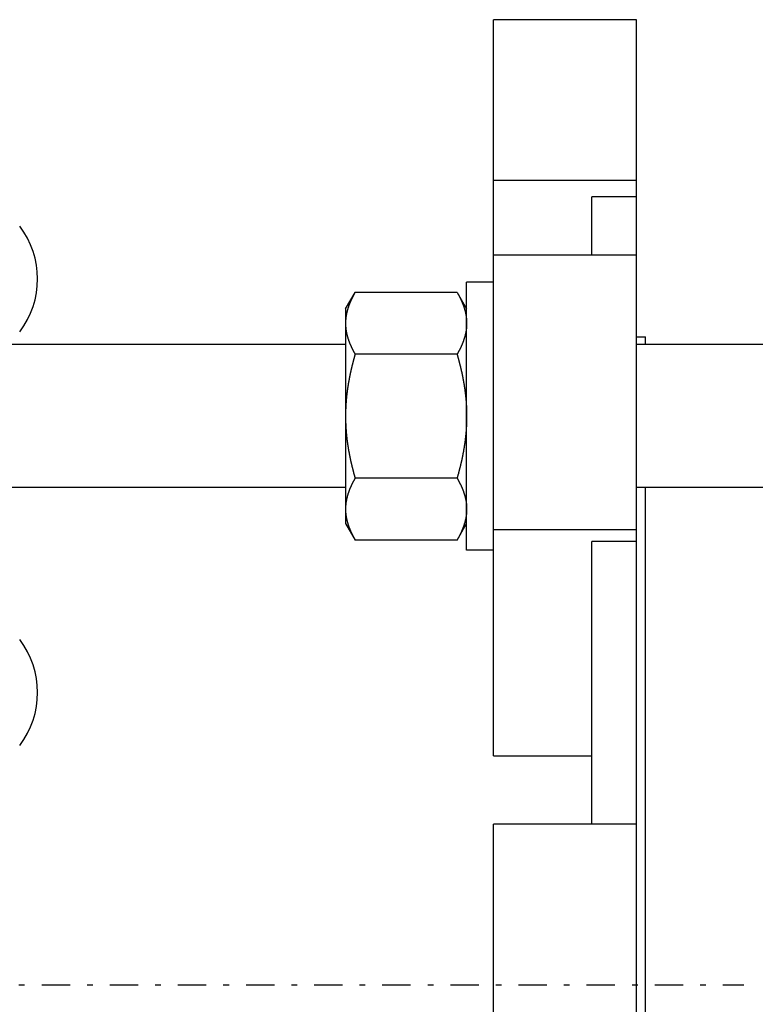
# Model space of a CAD drawing. Header units: millimetres. Extents: x -44 to 549, y 89 to 318.
# Tile 18 of 19: x 421 to 503, y 201 to 311. Entities that reach past the tile are written whole.
import ezdxf

# ---------------------------------------------------------------- set-up
doc = ezdxf.new("R2010")
doc.units = ezdxf.units.MM
doc.header["$MEASUREMENT"] = 0
doc.linetypes.add('DASH-DOT', pattern=[7.62, 3.175, -1.905, 0.635, -1.905])
doc.layers.add('16', color=7, linetype='Continuous')
doc.layers.add('4', color=7, linetype='Continuous')

msp = doc.modelspace()

# ---------------------------------------------------------------- linework, layer by layer
at = {"color": 7, "linetype": 'Continuous', "lineweight": 30}
for p, q in [((474.13, 228.95), (474.13, 311.33)), ((490.13, 95.33), (490.13, 311.33)), ((490.13, 293.33), (474.13, 293.33)), ((490.13, 291.51), (485.13, 291.51)), ((485.13, 284.97), (485.13, 291.51)), ((490.13, 284.97), (474.13, 284.97)), ((471.13, 251.97), (471.13, 281.97)), ((474.13, 281.97), (471.13, 281.97)), ((457.58, 278.97), (458.65, 280.82)), ((470.06, 280.82), (458.65, 280.82)), ((470.06, 280.82), (471.13, 278.97)), ((457.58, 278.97), (457.58, 254.97)), ((490.13, 275.83), (491.13, 275.83)), ((491.13, 274.97), (491.13, 275.83)), ((457.58, 274.97), (330.68, 274.97)), ((518.13, 274.97), (490.13, 274.97)), ((470.06, 273.9), (458.65, 273.9)), ((470.06, 260.04), (458.65, 260.04)), ((457.58, 258.97), (330.68, 258.97)), ((518.13, 258.97), (490.13, 258.97)), ((491.13, 147.69), (491.13, 258.97)), ((457.58, 254.97), (458.65, 253.11)), ((470.06, 253.11), (471.13, 254.97)), ((490.13, 254.24), (474.13, 254.24)), ((470.06, 253.11), (458.65, 253.11)), ((490.13, 252.95), (485.13, 252.95)), ((485.13, 221.33), (485.13, 252.95)), ((474.13, 251.97), (471.13, 251.97)), ((474.13, 228.95), (485.13, 228.95)), ((490.13, 221.33), (474.13, 221.33)), ((474.13, 185.33), (474.13, 221.33))]:
    msp.add_line(p, q, dxfattribs=at)
for centre, radius, start, end in [((462.78, 256.57), 5.2, 180.005, 183.1184), ((462.84, 256.58), 5.26, 183.114, 183.46), ((462.88, 256.58), 5.3, 183.4621, 185.2966), ((462.93, 256.59), 5.35, 185.2951, 186.1764)]:
    msp.add_arc(centre, radius, start, end, dxfattribs=at)
for points, knots in [([(458.65, 280.82), (458.65, 280.82), (458.63, 280.79), (458.62, 280.77), (458.6, 280.74), (458.59, 280.71), (458.57, 280.68), (458.55, 280.65), (458.54, 280.62), (458.52, 280.59), (458.51, 280.57), (458.49, 280.54), (458.48, 280.51), (458.46, 280.48), (458.45, 280.45), (458.43, 280.42), (458.41, 280.39), (458.4, 280.36), (458.38, 280.33), (458.37, 280.31), (458.36, 280.28), (458.34, 280.25), (458.33, 280.22), (458.31, 280.19), (458.3, 280.16), (458.28, 280.13), (458.27, 280.1), (458.25, 280.07), (458.24, 280.04), (458.23, 280.01), (458.21, 279.98), (458.2, 279.95), (458.19, 279.92), (458.17, 279.89), (458.16, 279.86), (458.15, 279.83), (458.13, 279.8), (458.12, 279.77), (458.11, 279.74), (458.09, 279.71), (458.08, 279.68), (458.07, 279.65), (458.06, 279.62), (458.04, 279.59), (458.03, 279.56), (458.02, 279.53), (458.01, 279.5), (458, 279.47), (457.98, 279.44), (457.97, 279.41), (457.96, 279.38), (457.95, 279.35), (457.94, 279.32), (457.93, 279.28), (457.92, 279.25), (457.91, 279.22), (457.9, 279.19), (457.89, 279.16), (457.87, 279.13), (457.86, 279.1), (457.85, 279.07), (457.84, 279.04), (457.84, 279), (457.83, 278.97), (457.82, 278.94), (457.81, 278.91), (457.8, 278.88), (457.79, 278.85), (457.78, 278.82), (457.77, 278.78), (457.76, 278.75), (457.76, 278.72), (457.75, 278.69), (457.74, 278.66), (457.73, 278.63), (457.72, 278.59), (457.72, 278.56), (457.71, 278.53), (457.7, 278.5), (457.7, 278.47), (457.69, 278.43), (457.68, 278.4), (457.68, 278.37), (457.67, 278.34), (457.67, 278.3), (457.66, 278.27), (457.65, 278.24), (457.65, 278.21), (457.64, 278.18), (457.64, 278.14), (457.63, 278.11), (457.63, 278.08), (457.62, 278.05), (457.62, 278.01), (457.62, 277.98), (457.61, 277.95), (457.61, 277.92), (457.61, 277.88), (457.6, 277.85), (457.6, 277.82), (457.6, 277.78), (457.59, 277.75), (457.59, 277.72), (457.59, 277.69), (457.59, 277.65), (457.59, 277.62), (457.58, 277.59), (457.58, 277.56), (457.58, 277.52), (457.58, 277.49), (457.58, 277.46), (457.58, 277.42), (457.58, 277.4), (457.58, 277.36), (457.58, 277.36)], [0, 0, 0, 0, 0.032738, 0.065476, 0.098213, 0.130952, 0.163693, 0.196435, 0.229179, 0.261923, 0.294667, 0.327412, 0.360159, 0.392905, 0.425651, 0.458398, 0.491146, 0.523894, 0.556641, 0.589389, 0.622138, 0.654886, 0.687635, 0.720384, 0.753134, 0.785884, 0.818634, 0.851384, 0.884136, 0.916889, 0.949641, 0.982395, 1.015151, 1.047907, 1.080662, 1.113418, 1.146175, 1.178932, 1.211688, 1.244444, 1.2772, 1.309956, 1.342712, 1.375465, 1.40822, 1.440975, 1.473728, 1.50648, 1.539232, 1.571985, 1.604738, 1.637489, 1.67024, 1.702993, 1.735745, 1.768497, 1.80125, 1.834005, 1.866761, 1.899517, 1.932274, 1.965034, 1.997795, 2.030556, 2.063316, 2.096079, 2.128842, 2.161605, 2.194366, 2.22713, 2.259894, 2.292658, 2.325419, 2.358183, 2.390947, 2.423711, 2.456473, 2.489237, 2.522003, 2.554769, 2.587533, 2.6203, 2.653069, 2.685839, 2.718609, 2.751382, 2.784159, 2.816938, 2.849717, 2.882497, 2.915282, 2.948069, 2.980854, 3.013638, 3.046425, 3.079214, 3.111999, 3.144781, 3.177565, 3.21035, 3.24313, 3.275906, 3.308682, 3.341458, 3.37423, 3.406995, 3.439759, 3.472522, 3.505281, 3.538033, 3.570778, 3.603521, 3.636263, 3.669007, 3.669007, 3.669007, 3.669007]), ([(470.06, 280.82), (470.06, 280.82), (470.07, 280.8), (470.08, 280.78), (470.1, 280.75), (470.11, 280.73), (470.12, 280.71), (470.14, 280.69), (470.15, 280.66), (470.16, 280.64), (470.17, 280.62), (470.19, 280.59), (470.2, 280.57), (470.21, 280.55), (470.22, 280.52), (470.24, 280.5), (470.25, 280.48), (470.26, 280.46), (470.27, 280.43), (470.29, 280.41), (470.3, 280.39), (470.31, 280.36), (470.32, 280.34), (470.33, 280.32), (470.35, 280.29), (470.36, 280.27), (470.37, 280.24), (470.38, 280.22), (470.39, 280.2), (470.41, 280.17), (470.42, 280.15), (470.43, 280.13), (470.44, 280.1), (470.45, 280.08), (470.46, 280.06), (470.47, 280.03), (470.48, 280.01), (470.5, 279.98), (470.51, 279.96), (470.52, 279.94), (470.53, 279.91), (470.54, 279.89), (470.55, 279.86), (470.56, 279.84), (470.57, 279.82), (470.58, 279.79), (470.59, 279.77), (470.6, 279.74), (470.61, 279.72), (470.62, 279.69), (470.63, 279.67), (470.64, 279.65), (470.65, 279.62), (470.66, 279.6), (470.67, 279.57), (470.68, 279.55), (470.69, 279.52), (470.7, 279.5), (470.71, 279.47), (470.72, 279.45), (470.73, 279.43), (470.74, 279.4), (470.75, 279.38), (470.76, 279.35), (470.77, 279.33), (470.78, 279.3), (470.78, 279.28), (470.79, 279.25), (470.8, 279.23), (470.81, 279.2), (470.82, 279.18), (470.83, 279.15), (470.83, 279.13), (470.84, 279.1), (470.85, 279.08), (470.86, 279.05), (470.87, 279.03), (470.87, 279), (470.88, 278.98), (470.89, 278.95), (470.9, 278.93), (470.9, 278.9), (470.9, 278.9)], [0, 0, 0, 0, 0.026283, 0.052566, 0.078849, 0.10513, 0.131411, 0.157691, 0.183971, 0.210252, 0.236533, 0.262814, 0.289097, 0.315381, 0.341667, 0.367955, 0.394245, 0.420538, 0.446834, 0.473133, 0.499435, 0.525742, 0.552052, 0.578366, 0.604685, 0.631008, 0.657333, 0.683662, 0.709994, 0.736329, 0.762667, 0.789005, 0.815347, 0.841691, 0.868036, 0.894381, 0.920728, 0.947077, 0.973426, 0.999775, 1.026125, 1.052475, 1.078826, 1.105175, 1.131524, 1.157874, 1.184223, 1.21057, 1.236916, 1.263262, 1.289607, 1.315951, 1.342292, 1.368632, 1.394972, 1.421309, 1.447644, 1.473977, 1.500309, 1.526639, 1.552966, 1.579292, 1.605615, 1.631937, 1.658256, 1.684572, 1.710887, 1.7372, 1.76351, 1.789818, 1.816124, 1.842428, 1.86873, 1.895029, 1.921327, 1.947623, 1.973917, 2.000208, 2.026497, 2.052785, 2.079072, 2.10536, 2.10536, 2.10536, 2.10536]), ([(470.9, 278.9), (470.9, 278.9), (470.91, 278.88), (470.91, 278.86), (470.92, 278.84), (470.93, 278.83), (470.93, 278.81), (470.94, 278.79), (470.94, 278.77), (470.95, 278.75), (470.95, 278.73), (470.96, 278.71), (470.96, 278.69), (470.96, 278.67), (470.97, 278.66), (470.97, 278.64), (470.98, 278.62), (470.98, 278.6), (470.99, 278.58), (470.99, 278.56), (471, 278.54), (471, 278.52), (471, 278.5), (471.01, 278.48), (471.01, 278.47), (471.02, 278.45), (471.02, 278.43), (471.02, 278.41), (471.03, 278.39), (471.03, 278.37), (471.04, 278.35), (471.04, 278.33), (471.04, 278.31), (471.05, 278.29), (471.05, 278.27), (471.05, 278.25), (471.06, 278.23), (471.06, 278.22), (471.06, 278.2), (471.07, 278.18), (471.07, 278.16), (471.07, 278.14), (471.07, 278.12), (471.08, 278.1), (471.08, 278.08), (471.08, 278.06), (471.08, 278.04), (471.09, 278.02), (471.09, 278), (471.09, 277.98), (471.09, 277.96), (471.1, 277.94), (471.1, 277.92), (471.1, 277.91), (471.1, 277.89), (471.1, 277.87), (471.11, 277.85), (471.11, 277.83), (471.11, 277.81), (471.11, 277.79), (471.11, 277.77), (471.11, 277.75), (471.12, 277.73), (471.12, 277.71), (471.12, 277.69), (471.12, 277.67), (471.12, 277.65), (471.12, 277.63), (471.12, 277.61), (471.12, 277.59), (471.13, 277.57), (471.13, 277.55), (471.13, 277.53), (471.13, 277.52), (471.13, 277.5), (471.13, 277.48), (471.13, 277.46), (471.13, 277.44), (471.13, 277.42), (471.13, 277.4), (471.13, 277.38), (471.13, 277.36), (471.13, 277.36)], [0, 0, 0, 0, 0.019532, 0.039064, 0.058596, 0.078129, 0.097664, 0.1172, 0.136738, 0.156276, 0.175814, 0.195354, 0.214895, 0.234436, 0.253978, 0.27352, 0.293064, 0.312608, 0.332151, 0.351696, 0.371241, 0.390787, 0.410333, 0.429878, 0.449425, 0.468972, 0.48852, 0.508067, 0.527615, 0.547163, 0.566712, 0.58626, 0.605809, 0.625358, 0.644908, 0.664458, 0.684008, 0.703559, 0.72311, 0.742661, 0.762212, 0.781765, 0.801318, 0.82087, 0.840423, 0.859977, 0.879532, 0.899086, 0.918639, 0.938194, 0.957749, 0.977303, 0.996856, 1.01641, 1.035965, 1.055518, 1.075071, 1.094623, 1.114176, 1.133728, 1.153279, 1.172829, 1.192379, 1.211929, 1.231477, 1.251024, 1.270572, 1.290118, 1.309663, 1.329207, 1.34875, 1.368293, 1.387834, 1.407373, 1.426912, 1.446451, 1.465987, 1.485522, 1.505055, 1.524587, 1.544119, 1.563652, 1.563652, 1.563652, 1.563652]), ([(457.58, 277.36), (457.58, 277.36), (457.58, 277.32), (457.58, 277.29), (457.58, 277.26), (457.58, 277.23), (457.58, 277.2), (457.58, 277.16), (457.58, 277.13), (457.59, 277.1), (457.59, 277.06), (457.59, 277.03), (457.59, 277), (457.59, 276.97), (457.6, 276.93), (457.6, 276.9), (457.6, 276.87), (457.61, 276.84), (457.61, 276.8), (457.61, 276.77), (457.62, 276.74), (457.62, 276.71), (457.62, 276.67), (457.63, 276.64), (457.63, 276.61), (457.64, 276.58), (457.64, 276.54), (457.65, 276.51), (457.65, 276.48), (457.66, 276.45), (457.67, 276.41), (457.67, 276.38), (457.68, 276.35), (457.68, 276.32), (457.69, 276.29), (457.7, 276.25), (457.7, 276.22), (457.71, 276.19), (457.72, 276.16), (457.72, 276.13), (457.73, 276.09), (457.74, 276.06), (457.75, 276.03), (457.76, 276), (457.76, 275.97), (457.77, 275.93), (457.78, 275.9), (457.79, 275.87), (457.8, 275.84), (457.81, 275.81), (457.82, 275.78), (457.83, 275.75), (457.84, 275.71), (457.84, 275.68), (457.85, 275.65), (457.86, 275.62), (457.87, 275.59), (457.89, 275.56), (457.9, 275.53), (457.91, 275.5), (457.92, 275.46), (457.93, 275.43), (457.94, 275.4), (457.95, 275.37), (457.96, 275.34), (457.97, 275.31), (457.98, 275.28), (458, 275.25), (458.01, 275.22), (458.02, 275.19), (458.03, 275.16), (458.04, 275.13), (458.06, 275.1), (458.07, 275.07), (458.08, 275.04), (458.09, 275.01), (458.11, 274.98), (458.12, 274.95), (458.13, 274.92), (458.15, 274.89), (458.16, 274.86), (458.17, 274.83), (458.19, 274.8), (458.2, 274.77), (458.21, 274.74), (458.23, 274.71), (458.24, 274.68), (458.25, 274.65), (458.27, 274.62), (458.28, 274.59), (458.3, 274.56), (458.31, 274.53), (458.33, 274.5), (458.34, 274.47), (458.36, 274.44), (458.37, 274.41), (458.38, 274.38), (458.4, 274.35), (458.41, 274.33), (458.43, 274.3), (458.45, 274.27), (458.46, 274.24), (458.48, 274.21), (458.49, 274.18), (458.51, 274.15), (458.52, 274.12), (458.54, 274.09), (458.55, 274.07), (458.57, 274.04), (458.59, 274.01), (458.6, 273.98), (458.62, 273.95), (458.63, 273.93), (458.65, 273.9), (458.65, 273.9)], [0, 0, 0, 0, 0.032744, 0.065486, 0.098229, 0.130975, 0.163726, 0.196485, 0.229248, 0.262012, 0.294778, 0.327549, 0.360325, 0.393101, 0.425877, 0.458658, 0.491442, 0.524226, 0.557008, 0.589794, 0.622582, 0.655369, 0.688153, 0.720938, 0.753725, 0.78651, 0.81929, 0.852069, 0.884848, 0.917625, 0.950398, 0.983168, 1.015938, 1.048708, 1.081474, 1.114239, 1.147004, 1.17977, 1.212534, 1.245296, 1.27806, 1.310825, 1.343588, 1.37635, 1.409113, 1.441877, 1.474641, 1.507402, 1.540165, 1.572929, 1.605692, 1.638452, 1.671212, 1.703973, 1.736734, 1.769491, 1.802246, 1.835002, 1.867757, 1.90051, 1.933262, 1.966015, 1.998767, 2.031519, 2.06427, 2.097022, 2.129775, 2.162527, 2.195279, 2.228033, 2.260787, 2.293542, 2.326296, 2.359051, 2.391807, 2.424564, 2.457319, 2.490075, 2.522833, 2.55559, 2.588345, 2.621101, 2.653857, 2.686612, 2.719366, 2.752118, 2.784871, 2.817623, 2.850374, 2.883124, 2.915874, 2.948624, 2.981373, 3.014121, 3.04687, 3.079618, 3.112366, 3.145114, 3.177861, 3.210609, 3.243356, 3.276102, 3.308849, 3.341595, 3.37434, 3.407084, 3.439828, 3.472572, 3.505315, 3.538055, 3.570794, 3.603532, 3.636269, 3.669007, 3.669007, 3.669007, 3.669007]), ([(471.13, 277.36), (471.13, 277.36), (471.13, 277.32), (471.13, 277.29), (471.13, 277.26), (471.13, 277.23), (471.13, 277.2), (471.13, 277.16), (471.12, 277.13), (471.12, 277.1), (471.12, 277.06), (471.12, 277.03), (471.12, 277), (471.11, 276.97), (471.11, 276.93), (471.11, 276.9), (471.11, 276.87), (471.1, 276.84), (471.1, 276.8), (471.1, 276.77), (471.09, 276.74), (471.09, 276.71), (471.08, 276.67), (471.08, 276.64), (471.08, 276.61), (471.07, 276.58), (471.07, 276.54), (471.06, 276.51), (471.06, 276.48), (471.05, 276.45), (471.04, 276.41), (471.04, 276.38), (471.03, 276.35), (471.03, 276.32), (471.02, 276.29), (471.01, 276.25), (471.01, 276.22), (471, 276.19), (470.99, 276.16), (470.98, 276.13), (470.98, 276.09), (470.97, 276.06), (470.96, 276.03), (470.95, 276), (470.95, 275.97), (470.94, 275.93), (470.93, 275.9), (470.92, 275.87), (470.91, 275.84), (470.9, 275.81), (470.89, 275.78), (470.88, 275.75), (470.87, 275.71), (470.86, 275.68), (470.85, 275.65), (470.84, 275.62), (470.83, 275.59), (470.82, 275.56), (470.81, 275.53), (470.8, 275.5), (470.79, 275.46), (470.78, 275.43), (470.77, 275.4), (470.76, 275.37), (470.75, 275.34), (470.74, 275.31), (470.73, 275.28), (470.71, 275.25), (470.7, 275.22), (470.69, 275.19), (470.68, 275.16), (470.67, 275.13), (470.65, 275.1), (470.64, 275.07), (470.63, 275.04), (470.62, 275.01), (470.6, 274.98), (470.59, 274.95), (470.58, 274.92), (470.56, 274.89), (470.55, 274.86), (470.54, 274.83), (470.52, 274.8), (470.51, 274.77), (470.5, 274.74), (470.48, 274.71), (470.47, 274.68), (470.46, 274.65), (470.44, 274.62), (470.43, 274.59), (470.41, 274.56), (470.4, 274.53), (470.38, 274.5), (470.37, 274.47), (470.35, 274.44), (470.34, 274.41), (470.32, 274.38), (470.31, 274.35), (470.29, 274.33), (470.28, 274.3), (470.26, 274.27), (470.25, 274.24), (470.23, 274.21), (470.22, 274.18), (470.2, 274.15), (470.19, 274.12), (470.17, 274.09), (470.15, 274.07), (470.14, 274.04), (470.12, 274.01), (470.11, 273.98), (470.09, 273.95), (470.08, 273.93), (470.06, 273.9), (470.06, 273.9)], [0, 0, 0, 0, 0.032744, 0.065486, 0.098229, 0.130975, 0.163726, 0.196485, 0.229248, 0.262012, 0.294778, 0.327549, 0.360325, 0.393101, 0.425877, 0.458658, 0.491442, 0.524226, 0.557008, 0.589794, 0.622582, 0.655369, 0.688153, 0.720938, 0.753725, 0.78651, 0.81929, 0.852069, 0.884848, 0.917625, 0.950398, 0.983168, 1.015938, 1.048708, 1.081474, 1.114239, 1.147004, 1.17977, 1.212534, 1.245296, 1.27806, 1.310825, 1.343588, 1.37635, 1.409113, 1.441877, 1.474641, 1.507402, 1.540165, 1.572929, 1.605692, 1.638452, 1.671212, 1.703973, 1.736734, 1.769491, 1.802246, 1.835002, 1.867757, 1.90051, 1.933262, 1.966015, 1.998767, 2.031519, 2.06427, 2.097022, 2.129775, 2.162527, 2.195279, 2.228033, 2.260787, 2.293542, 2.326296, 2.359051, 2.391807, 2.424564, 2.457319, 2.490075, 2.522833, 2.55559, 2.588345, 2.621101, 2.653857, 2.686612, 2.719366, 2.752118, 2.784871, 2.817623, 2.850374, 2.883124, 2.915874, 2.948624, 2.981373, 3.014121, 3.04687, 3.079618, 3.112366, 3.145114, 3.177861, 3.210609, 3.243356, 3.276102, 3.308849, 3.341595, 3.37434, 3.407084, 3.439828, 3.472572, 3.505315, 3.538055, 3.570794, 3.603532, 3.636269, 3.669007, 3.669007, 3.669007, 3.669007]), ([(458.65, 273.9), (458.65, 273.89), (458.63, 273.82), (458.61, 273.76), (458.59, 273.68), (458.57, 273.61), (458.55, 273.54), (458.53, 273.47), (458.51, 273.4), (458.49, 273.33), (458.47, 273.26), (458.46, 273.19), (458.44, 273.12), (458.42, 273.05), (458.4, 272.98), (458.38, 272.91), (458.36, 272.83), (458.35, 272.76), (458.33, 272.69), (458.31, 272.62), (458.29, 272.55), (458.28, 272.48), (458.26, 272.41), (458.24, 272.34), (458.22, 272.26), (458.21, 272.19), (458.19, 272.12), (458.18, 272.05), (458.16, 271.98), (458.14, 271.91), (458.13, 271.84), (458.11, 271.76), (458.1, 271.69), (458.08, 271.62), (458.07, 271.55), (458.05, 271.48), (458.04, 271.4), (458.02, 271.33), (458.01, 271.26), (458, 271.19), (457.98, 271.12), (457.97, 271.05), (457.96, 270.97), (457.94, 270.9), (457.93, 270.83), (457.92, 270.76), (457.9, 270.68), (457.89, 270.61), (457.88, 270.54), (457.87, 270.47), (457.86, 270.4), (457.85, 270.32), (457.83, 270.25), (457.82, 270.18), (457.81, 270.11), (457.8, 270.03), (457.79, 269.96), (457.78, 269.89), (457.77, 269.82), (457.76, 269.74), (457.75, 269.67), (457.74, 269.6), (457.74, 269.52), (457.73, 269.45), (457.72, 269.38), (457.71, 269.31), (457.7, 269.23), (457.69, 269.16), (457.69, 269.09), (457.68, 269.01), (457.67, 268.94), (457.67, 268.87), (457.66, 268.8), (457.65, 268.72), (457.65, 268.65), (457.64, 268.58), (457.64, 268.5), (457.63, 268.43), (457.63, 268.36), (457.62, 268.28), (457.62, 268.21), (457.61, 268.14), (457.61, 268.07), (457.6, 267.99), (457.6, 267.92), (457.6, 267.85), (457.6, 267.77), (457.59, 267.7), (457.59, 267.63), (457.59, 267.55), (457.59, 267.48), (457.58, 267.41), (457.58, 267.33), (457.58, 267.26), (457.58, 267.19), (457.58, 267.11), (457.58, 267.05), (457.58, 266.97), (457.58, 266.97)], [0, 0, 0, 0, 0.073253, 0.146505, 0.219759, 0.293017, 0.366284, 0.439557, 0.512834, 0.586114, 0.659397, 0.732685, 0.805976, 0.879268, 0.952562, 1.025859, 1.099159, 1.172459, 1.245759, 1.319061, 1.392365, 1.465669, 1.538971, 1.612274, 1.685579, 1.758882, 1.832184, 1.905485, 1.978787, 2.052087, 2.125386, 2.198682, 2.271979, 2.345274, 2.418567, 2.491858, 2.565148, 2.638437, 2.711724, 2.785007, 2.85829, 2.931572, 3.004852, 3.078129, 3.151405, 3.22468, 3.297953, 3.371224, 3.444494, 3.517763, 3.591032, 3.664298, 3.737562, 3.810827, 3.884091, 3.957353, 4.030614, 4.103874, 4.177135, 4.250393, 4.32365, 4.396908, 4.470166, 4.543423, 4.616678, 4.689935, 4.763193, 4.83645, 4.909707, 4.982965, 5.056224, 5.129485, 5.202746, 5.276009, 5.349275, 5.422543, 5.495809, 5.569077, 5.642348, 5.71562, 5.78889, 5.862159, 5.93543, 6.008702, 6.081972, 6.155239, 6.228507, 6.301776, 6.375041, 6.448303, 6.521565, 6.594826, 6.668084, 6.741338, 6.814587, 6.887835, 6.961082, 7.034331, 7.034331, 7.034331, 7.034331]), ([(470.06, 273.9), (470.06, 273.89), (470.08, 273.82), (470.1, 273.76), (470.12, 273.68), (470.14, 273.61), (470.16, 273.54), (470.18, 273.47), (470.2, 273.4), (470.22, 273.33), (470.23, 273.26), (470.25, 273.19), (470.27, 273.12), (470.29, 273.05), (470.31, 272.98), (470.33, 272.91), (470.35, 272.83), (470.36, 272.76), (470.38, 272.69), (470.4, 272.62), (470.42, 272.55), (470.43, 272.48), (470.45, 272.41), (470.47, 272.34), (470.48, 272.26), (470.5, 272.19), (470.52, 272.12), (470.53, 272.05), (470.55, 271.98), (470.57, 271.91), (470.58, 271.84), (470.6, 271.76), (470.61, 271.69), (470.63, 271.62), (470.64, 271.55), (470.66, 271.48), (470.67, 271.4), (470.69, 271.33), (470.7, 271.26), (470.71, 271.19), (470.73, 271.12), (470.74, 271.05), (470.75, 270.97), (470.77, 270.9), (470.78, 270.83), (470.79, 270.76), (470.8, 270.68), (470.82, 270.61), (470.83, 270.54), (470.84, 270.47), (470.85, 270.4), (470.86, 270.32), (470.87, 270.25), (470.89, 270.18), (470.9, 270.11), (470.91, 270.03), (470.92, 269.96), (470.93, 269.89), (470.94, 269.82), (470.95, 269.74), (470.96, 269.67), (470.97, 269.6), (470.97, 269.52), (470.98, 269.45), (470.99, 269.38), (471, 269.31), (471.01, 269.23), (471.01, 269.16), (471.02, 269.09), (471.03, 269.01), (471.04, 268.94), (471.04, 268.87), (471.05, 268.8), (471.06, 268.72), (471.06, 268.65), (471.07, 268.58), (471.07, 268.5), (471.08, 268.43), (471.08, 268.36), (471.09, 268.28), (471.09, 268.21), (471.1, 268.14), (471.1, 268.07), (471.1, 267.99), (471.11, 267.92), (471.11, 267.85), (471.11, 267.77), (471.12, 267.7), (471.12, 267.63), (471.12, 267.55), (471.12, 267.48), (471.12, 267.41), (471.13, 267.33), (471.13, 267.26), (471.13, 267.19), (471.13, 267.11), (471.13, 267.05), (471.13, 266.97), (471.13, 266.97)], [0, 0, 0, 0, 0.073253, 0.146505, 0.219759, 0.293017, 0.366284, 0.439557, 0.512834, 0.586114, 0.659397, 0.732685, 0.805976, 0.879268, 0.952562, 1.025859, 1.099159, 1.172459, 1.245759, 1.319061, 1.392365, 1.465669, 1.538971, 1.612274, 1.685579, 1.758882, 1.832184, 1.905485, 1.978787, 2.052087, 2.125386, 2.198682, 2.271979, 2.345274, 2.418567, 2.491858, 2.565148, 2.638437, 2.711724, 2.785007, 2.85829, 2.931572, 3.004852, 3.078129, 3.151405, 3.22468, 3.297953, 3.371224, 3.444494, 3.517763, 3.591032, 3.664298, 3.737562, 3.810827, 3.884091, 3.957353, 4.030614, 4.103874, 4.177135, 4.250393, 4.32365, 4.396908, 4.470166, 4.543423, 4.616678, 4.689935, 4.763193, 4.83645, 4.909707, 4.982965, 5.056224, 5.129485, 5.202746, 5.276009, 5.349275, 5.422543, 5.495809, 5.569077, 5.642348, 5.71562, 5.78889, 5.862159, 5.93543, 6.008702, 6.081972, 6.155239, 6.228507, 6.301776, 6.375041, 6.448303, 6.521565, 6.594826, 6.668084, 6.741338, 6.814587, 6.887835, 6.961082, 7.034331, 7.034331, 7.034331, 7.034331]), ([(457.58, 266.97), (457.58, 266.96), (457.58, 266.89), (457.58, 266.82), (457.58, 266.75), (457.58, 266.67), (457.58, 266.6), (457.58, 266.53), (457.59, 266.45), (457.59, 266.38), (457.59, 266.31), (457.59, 266.23), (457.6, 266.16), (457.6, 266.09), (457.6, 266.01), (457.6, 265.94), (457.61, 265.87), (457.61, 265.8), (457.62, 265.72), (457.62, 265.65), (457.63, 265.58), (457.63, 265.5), (457.64, 265.43), (457.64, 265.36), (457.65, 265.28), (457.65, 265.21), (457.66, 265.14), (457.67, 265.06), (457.67, 264.99), (457.68, 264.92), (457.69, 264.85), (457.69, 264.77), (457.7, 264.7), (457.71, 264.63), (457.72, 264.55), (457.73, 264.48), (457.74, 264.41), (457.74, 264.34), (457.75, 264.26), (457.76, 264.19), (457.77, 264.12), (457.78, 264.05), (457.79, 263.97), (457.8, 263.9), (457.81, 263.83), (457.82, 263.76), (457.83, 263.68), (457.85, 263.61), (457.86, 263.54), (457.87, 263.47), (457.88, 263.39), (457.89, 263.32), (457.9, 263.25), (457.92, 263.18), (457.93, 263.1), (457.94, 263.03), (457.96, 262.96), (457.97, 262.89), (457.98, 262.82), (458, 262.74), (458.01, 262.67), (458.02, 262.6), (458.04, 262.53), (458.05, 262.46), (458.07, 262.38), (458.08, 262.31), (458.1, 262.24), (458.11, 262.17), (458.13, 262.1), (458.14, 262.03), (458.16, 261.95), (458.18, 261.88), (458.19, 261.81), (458.21, 261.74), (458.22, 261.67), (458.24, 261.6), (458.26, 261.53), (458.28, 261.46), (458.29, 261.38), (458.31, 261.31), (458.33, 261.24), (458.35, 261.17), (458.36, 261.1), (458.38, 261.03), (458.4, 260.96), (458.42, 260.89), (458.44, 260.82), (458.46, 260.74), (458.47, 260.67), (458.49, 260.6), (458.51, 260.53), (458.53, 260.46), (458.55, 260.39), (458.57, 260.32), (458.59, 260.25), (458.61, 260.18), (458.63, 260.12), (458.65, 260.05), (458.65, 260.04)], [0, 0, 0, 0, 0.073249, 0.146496, 0.219744, 0.292993, 0.366247, 0.439505, 0.512766, 0.586028, 0.65929, 0.732555, 0.805824, 0.879092, 0.952359, 1.025629, 1.098901, 1.172172, 1.245441, 1.318711, 1.391983, 1.465254, 1.538522, 1.611788, 1.685056, 1.758322, 1.831585, 1.904846, 1.978106, 2.051366, 2.124624, 2.197881, 2.271138, 2.344396, 2.417652, 2.490908, 2.564165, 2.637423, 2.710681, 2.783937, 2.857196, 2.930457, 3.003717, 3.076978, 3.15024, 3.223504, 3.296769, 3.370033, 3.443299, 3.516568, 3.589837, 3.663107, 3.736378, 3.809651, 3.882926, 3.956202, 4.029479, 4.102759, 4.176041, 4.249324, 4.322607, 4.395894, 4.469183, 4.542473, 4.615764, 4.689057, 4.762352, 4.835649, 4.908945, 4.982244, 5.055544, 5.128846, 5.202147, 5.275449, 5.348752, 5.422057, 5.49536, 5.568662, 5.641966, 5.71527, 5.788572, 5.861872, 5.935172, 6.008472, 6.081769, 6.155063, 6.228355, 6.301646, 6.374934, 6.448217, 6.521497, 6.594774, 6.668047, 6.741314, 6.814572, 6.887826, 6.961078, 7.034331, 7.034331, 7.034331, 7.034331]), ([(471.13, 266.97), (471.13, 266.96), (471.13, 266.89), (471.13, 266.82), (471.13, 266.75), (471.13, 266.67), (471.13, 266.6), (471.12, 266.53), (471.12, 266.45), (471.12, 266.38), (471.12, 266.31), (471.12, 266.23), (471.11, 266.16), (471.11, 266.09), (471.11, 266.01), (471.1, 265.94), (471.1, 265.87), (471.1, 265.8), (471.09, 265.72), (471.09, 265.65), (471.08, 265.58), (471.08, 265.5), (471.07, 265.43), (471.07, 265.36), (471.06, 265.28), (471.06, 265.21), (471.05, 265.14), (471.04, 265.06), (471.04, 264.99), (471.03, 264.92), (471.02, 264.85), (471.01, 264.77), (471.01, 264.7), (471, 264.63), (470.99, 264.55), (470.98, 264.48), (470.97, 264.41), (470.97, 264.34), (470.96, 264.26), (470.95, 264.19), (470.94, 264.12), (470.93, 264.05), (470.92, 263.97), (470.91, 263.9), (470.9, 263.83), (470.89, 263.76), (470.87, 263.68), (470.86, 263.61), (470.85, 263.54), (470.84, 263.47), (470.83, 263.39), (470.82, 263.32), (470.8, 263.25), (470.79, 263.18), (470.78, 263.1), (470.77, 263.03), (470.75, 262.96), (470.74, 262.89), (470.73, 262.82), (470.71, 262.74), (470.7, 262.67), (470.69, 262.6), (470.67, 262.53), (470.66, 262.46), (470.64, 262.38), (470.63, 262.31), (470.61, 262.24), (470.6, 262.17), (470.58, 262.1), (470.57, 262.03), (470.55, 261.95), (470.53, 261.88), (470.52, 261.81), (470.5, 261.74), (470.48, 261.67), (470.47, 261.6), (470.45, 261.53), (470.43, 261.46), (470.42, 261.38), (470.4, 261.31), (470.38, 261.24), (470.36, 261.17), (470.35, 261.1), (470.33, 261.03), (470.31, 260.96), (470.29, 260.89), (470.27, 260.82), (470.25, 260.74), (470.23, 260.67), (470.22, 260.6), (470.2, 260.53), (470.18, 260.46), (470.16, 260.39), (470.14, 260.32), (470.12, 260.25), (470.1, 260.18), (470.08, 260.12), (470.06, 260.05), (470.06, 260.04)], [0, 0, 0, 0, 0.073249, 0.146496, 0.219744, 0.292993, 0.366247, 0.439505, 0.512766, 0.586028, 0.65929, 0.732555, 0.805824, 0.879092, 0.952359, 1.025629, 1.098901, 1.172172, 1.245441, 1.318711, 1.391983, 1.465254, 1.538522, 1.611788, 1.685056, 1.758322, 1.831585, 1.904846, 1.978106, 2.051366, 2.124624, 2.197881, 2.271138, 2.344396, 2.417652, 2.490908, 2.564165, 2.637423, 2.710681, 2.783937, 2.857196, 2.930457, 3.003717, 3.076978, 3.15024, 3.223504, 3.296769, 3.370033, 3.443299, 3.516568, 3.589837, 3.663107, 3.736378, 3.809651, 3.882926, 3.956202, 4.029479, 4.102759, 4.176041, 4.249324, 4.322607, 4.395894, 4.469183, 4.542473, 4.615764, 4.689057, 4.762352, 4.835649, 4.908945, 4.982244, 5.055544, 5.128846, 5.202147, 5.275449, 5.348752, 5.422057, 5.49536, 5.568662, 5.641966, 5.71527, 5.788572, 5.861872, 5.935172, 6.008472, 6.081769, 6.155063, 6.228355, 6.301646, 6.374934, 6.448217, 6.521497, 6.594774, 6.668047, 6.741314, 6.814572, 6.887826, 6.961078, 7.034331, 7.034331, 7.034331, 7.034331]), ([(458.65, 260.04), (458.65, 260.04), (458.63, 260.01), (458.62, 259.98), (458.6, 259.95), (458.59, 259.92), (458.57, 259.9), (458.55, 259.87), (458.54, 259.84), (458.52, 259.81), (458.51, 259.78), (458.49, 259.75), (458.48, 259.72), (458.46, 259.7), (458.45, 259.67), (458.43, 259.64), (458.41, 259.61), (458.4, 259.58), (458.38, 259.55), (458.37, 259.52), (458.36, 259.49), (458.34, 259.46), (458.33, 259.43), (458.31, 259.4), (458.3, 259.37), (458.28, 259.34), (458.27, 259.32), (458.25, 259.29), (458.24, 259.26), (458.23, 259.23), (458.21, 259.2), (458.2, 259.17), (458.19, 259.14), (458.17, 259.11), (458.16, 259.08), (458.15, 259.05), (458.13, 259.02), (458.12, 258.99), (458.11, 258.96), (458.09, 258.93), (458.08, 258.9), (458.07, 258.87), (458.06, 258.84), (458.04, 258.81), (458.03, 258.78), (458.02, 258.75), (458.01, 258.71), (458, 258.68), (457.98, 258.65), (457.97, 258.62), (457.96, 258.59), (457.95, 258.56), (457.94, 258.53), (457.93, 258.5), (457.92, 258.47), (457.91, 258.44), (457.9, 258.41), (457.89, 258.38), (457.87, 258.34), (457.86, 258.31), (457.85, 258.28), (457.84, 258.25), (457.84, 258.22), (457.83, 258.19), (457.82, 258.16), (457.81, 258.13), (457.8, 258.09), (457.79, 258.06), (457.78, 258.03), (457.77, 258), (457.76, 257.97), (457.76, 257.94), (457.75, 257.9), (457.74, 257.87), (457.73, 257.84), (457.72, 257.81), (457.72, 257.78), (457.71, 257.74), (457.7, 257.71), (457.7, 257.68), (457.69, 257.65), (457.68, 257.62), (457.68, 257.58), (457.67, 257.55), (457.67, 257.52), (457.66, 257.49), (457.65, 257.46), (457.65, 257.42), (457.64, 257.39), (457.64, 257.36), (457.63, 257.33), (457.63, 257.29), (457.62, 257.26), (457.62, 257.23), (457.62, 257.2), (457.61, 257.16), (457.61, 257.13), (457.61, 257.1), (457.6, 257.07), (457.6, 257.03), (457.6, 257), (457.59, 256.97), (457.59, 256.93), (457.59, 256.9), (457.59, 256.87), (457.59, 256.84), (457.58, 256.8), (457.58, 256.77), (457.58, 256.74), (457.58, 256.71), (457.58, 256.67), (457.58, 256.64), (457.58, 256.61), (457.58, 256.58), (457.58, 256.57)], [0, 0, 0, 0, 0.032738, 0.065476, 0.098213, 0.130952, 0.163693, 0.196435, 0.229179, 0.261923, 0.294667, 0.327412, 0.360159, 0.392905, 0.425651, 0.458398, 0.491146, 0.523894, 0.556641, 0.589389, 0.622138, 0.654886, 0.687635, 0.720384, 0.753134, 0.785884, 0.818634, 0.851384, 0.884136, 0.916889, 0.949641, 0.982395, 1.015151, 1.047907, 1.080662, 1.113418, 1.146175, 1.178932, 1.211688, 1.244444, 1.2772, 1.309956, 1.342712, 1.375465, 1.40822, 1.440975, 1.473728, 1.50648, 1.539232, 1.571985, 1.604738, 1.637489, 1.67024, 1.702993, 1.735745, 1.768497, 1.80125, 1.834005, 1.866761, 1.899517, 1.932274, 1.965034, 1.997795, 2.030556, 2.063316, 2.096079, 2.128842, 2.161605, 2.194366, 2.22713, 2.259894, 2.292658, 2.325419, 2.358183, 2.390947, 2.423711, 2.456473, 2.489237, 2.522003, 2.554769, 2.587533, 2.6203, 2.653069, 2.685839, 2.718609, 2.751382, 2.784159, 2.816938, 2.849717, 2.882497, 2.915282, 2.948069, 2.980854, 3.013638, 3.046425, 3.079214, 3.111999, 3.144781, 3.177565, 3.21035, 3.24313, 3.275906, 3.308682, 3.341458, 3.37423, 3.406995, 3.439759, 3.472522, 3.505281, 3.538033, 3.570778, 3.603521, 3.636263, 3.669007, 3.669007, 3.669007, 3.669007]), ([(470.06, 260.04), (470.06, 260.04), (470.08, 260.01), (470.09, 259.98), (470.11, 259.95), (470.12, 259.92), (470.14, 259.9), (470.15, 259.87), (470.17, 259.84), (470.19, 259.81), (470.2, 259.78), (470.22, 259.75), (470.23, 259.72), (470.25, 259.7), (470.26, 259.67), (470.28, 259.64), (470.29, 259.61), (470.31, 259.58), (470.32, 259.55), (470.34, 259.52), (470.35, 259.49), (470.37, 259.46), (470.38, 259.43), (470.4, 259.4), (470.41, 259.37), (470.43, 259.34), (470.44, 259.32), (470.46, 259.29), (470.47, 259.26), (470.48, 259.23), (470.5, 259.2), (470.51, 259.17), (470.52, 259.14), (470.54, 259.11), (470.55, 259.08), (470.56, 259.05), (470.58, 259.02), (470.59, 258.99), (470.6, 258.96), (470.62, 258.93), (470.63, 258.9), (470.64, 258.87), (470.65, 258.84), (470.67, 258.81), (470.68, 258.78), (470.69, 258.75), (470.7, 258.71), (470.71, 258.68), (470.73, 258.65), (470.74, 258.62), (470.75, 258.59), (470.76, 258.56), (470.77, 258.53), (470.78, 258.5), (470.79, 258.47), (470.8, 258.44), (470.81, 258.41), (470.82, 258.38), (470.83, 258.34), (470.84, 258.31), (470.85, 258.28), (470.86, 258.25), (470.87, 258.22), (470.88, 258.19), (470.89, 258.16), (470.9, 258.13), (470.91, 258.09), (470.92, 258.06), (470.93, 258.03), (470.94, 258), (470.95, 257.97), (470.95, 257.94), (470.96, 257.9), (470.97, 257.87), (470.98, 257.84), (470.98, 257.81), (470.99, 257.78), (471, 257.74), (471.01, 257.71), (471.01, 257.68), (471.02, 257.65), (471.03, 257.62), (471.03, 257.58), (471.04, 257.55), (471.04, 257.52), (471.05, 257.49), (471.06, 257.46), (471.06, 257.42), (471.07, 257.39), (471.07, 257.36), (471.08, 257.33), (471.08, 257.29), (471.08, 257.26), (471.09, 257.23), (471.09, 257.2), (471.1, 257.16), (471.1, 257.13), (471.1, 257.1), (471.11, 257.07), (471.11, 257.03), (471.11, 257), (471.11, 256.97), (471.12, 256.93), (471.12, 256.9), (471.12, 256.87), (471.12, 256.84), (471.12, 256.8), (471.13, 256.77), (471.13, 256.74), (471.13, 256.71), (471.13, 256.67), (471.13, 256.64), (471.13, 256.61), (471.13, 256.58), (471.13, 256.57)], [0, 0, 0, 0, 0.032738, 0.065476, 0.098213, 0.130952, 0.163693, 0.196435, 0.229179, 0.261923, 0.294667, 0.327412, 0.360159, 0.392905, 0.425651, 0.458398, 0.491146, 0.523894, 0.556641, 0.589389, 0.622138, 0.654886, 0.687635, 0.720384, 0.753134, 0.785884, 0.818634, 0.851384, 0.884136, 0.916889, 0.949641, 0.982395, 1.015151, 1.047907, 1.080662, 1.113418, 1.146175, 1.178932, 1.211688, 1.244444, 1.2772, 1.309956, 1.342712, 1.375465, 1.40822, 1.440975, 1.473728, 1.50648, 1.539232, 1.571985, 1.604738, 1.637489, 1.67024, 1.702993, 1.735745, 1.768497, 1.80125, 1.834005, 1.866761, 1.899517, 1.932274, 1.965034, 1.997795, 2.030556, 2.063316, 2.096079, 2.128842, 2.161605, 2.194366, 2.22713, 2.259894, 2.292658, 2.325419, 2.358183, 2.390947, 2.423711, 2.456473, 2.489237, 2.522003, 2.554769, 2.587533, 2.6203, 2.653069, 2.685839, 2.718609, 2.751382, 2.784159, 2.816938, 2.849717, 2.882497, 2.915282, 2.948069, 2.980854, 3.013638, 3.046425, 3.079214, 3.111999, 3.144781, 3.177565, 3.21035, 3.24313, 3.275906, 3.308682, 3.341458, 3.37423, 3.406995, 3.439759, 3.472522, 3.505281, 3.538033, 3.570778, 3.603521, 3.636263, 3.669007, 3.669007, 3.669007, 3.669007]), ([(457.61, 256.01), (457.61, 256.01), (457.61, 256), (457.61, 255.99), (457.61, 255.97), (457.62, 255.96), (457.62, 255.95), (457.62, 255.94), (457.62, 255.92), (457.62, 255.91), (457.62, 255.9), (457.63, 255.89), (457.63, 255.87), (457.63, 255.86), (457.63, 255.85), (457.63, 255.84), (457.63, 255.82), (457.64, 255.81), (457.64, 255.8), (457.64, 255.79), (457.64, 255.77), (457.64, 255.76), (457.64, 255.75), (457.65, 255.74), (457.65, 255.73), (457.65, 255.71), (457.65, 255.7), (457.65, 255.69), (457.66, 255.68), (457.66, 255.66), (457.66, 255.65), (457.66, 255.64), (457.67, 255.63), (457.67, 255.61), (457.67, 255.6), (457.67, 255.59), (457.67, 255.58), (457.68, 255.57), (457.68, 255.55), (457.68, 255.54), (457.68, 255.53), (457.69, 255.52), (457.69, 255.5), (457.69, 255.49), (457.69, 255.48), (457.7, 255.47), (457.7, 255.46), (457.7, 255.44), (457.7, 255.43), (457.71, 255.42), (457.71, 255.41), (457.71, 255.39), (457.72, 255.38), (457.72, 255.37), (457.72, 255.36), (457.72, 255.35), (457.73, 255.33), (457.73, 255.32), (457.73, 255.31), (457.73, 255.3), (457.74, 255.29), (457.74, 255.27), (457.74, 255.26), (457.75, 255.25), (457.75, 255.24), (457.75, 255.22), (457.76, 255.21), (457.76, 255.2), (457.76, 255.19), (457.77, 255.18), (457.77, 255.16), (457.77, 255.15), (457.77, 255.14), (457.78, 255.13), (457.78, 255.12), (457.78, 255.1), (457.79, 255.09), (457.79, 255.08), (457.79, 255.07), (457.8, 255.06), (457.8, 255.05), (457.8, 255.03), (457.8, 255.03)], [0, 0, 0, 0, 0.01246, 0.0249199, 0.0373798, 0.0498396, 0.0622995, 0.0747595, 0.0872197, 0.0996799, 0.1121402, 0.1246008, 0.1370616, 0.1495226, 0.1619837, 0.1744452, 0.186907, 0.1993691, 0.2118315, 0.2242943, 0.2367576, 0.2492213, 0.2616853, 0.2741497, 0.2866147, 0.2990801, 0.3115458, 0.3240118, 0.3364784, 0.3489454, 0.3614127, 0.3738801, 0.3863481, 0.3988165, 0.4112851, 0.4237539, 0.436223, 0.4486926, 0.4611623, 0.4736322, 0.4861023, 0.4985728, 0.5110434, 0.5235141, 0.5359849, 0.548456, 0.5609273, 0.5733986, 0.5858698, 0.5983412, 0.6108128, 0.6232843, 0.6357557, 0.6482271, 0.6606987, 0.6731701, 0.6856412, 0.6981123, 0.7105834, 0.7230544, 0.7355249, 0.7479953, 0.7604656, 0.7729357, 0.7854053, 0.7978745, 0.8103436, 0.8228124, 0.8352806, 0.8477483, 0.8602157, 0.8726827, 0.8851491, 0.8976148, 0.91008, 0.9225448, 0.9350089, 0.9474721, 0.9599342, 0.9723957, 0.9848569, 0.9973183, 0.9973183, 0.9973183, 0.9973183]), ([(471.13, 256.57), (471.13, 256.57), (471.13, 256.54), (471.13, 256.51), (471.13, 256.48), (471.13, 256.44), (471.13, 256.41), (471.13, 256.38), (471.12, 256.35), (471.12, 256.31), (471.12, 256.28), (471.12, 256.25), (471.12, 256.21), (471.11, 256.18), (471.11, 256.15), (471.11, 256.12), (471.11, 256.08), (471.1, 256.05), (471.1, 256.02), (471.1, 255.99), (471.09, 255.95), (471.09, 255.92), (471.08, 255.89), (471.08, 255.86), (471.08, 255.82), (471.07, 255.79), (471.07, 255.76), (471.06, 255.73), (471.06, 255.69), (471.05, 255.66), (471.04, 255.63), (471.04, 255.6), (471.03, 255.56), (471.03, 255.53), (471.02, 255.5), (471.01, 255.47), (471.01, 255.44), (471, 255.4), (470.99, 255.37), (470.98, 255.34), (470.98, 255.31), (470.97, 255.28), (470.96, 255.24), (470.95, 255.21), (470.95, 255.18), (470.94, 255.15), (470.93, 255.12), (470.92, 255.09), (470.91, 255.05), (470.9, 255.02), (470.89, 254.99), (470.88, 254.96), (470.87, 254.93), (470.86, 254.9), (470.85, 254.87), (470.84, 254.84), (470.83, 254.8), (470.82, 254.77), (470.81, 254.74), (470.8, 254.71), (470.79, 254.68), (470.78, 254.65), (470.77, 254.62), (470.76, 254.59), (470.75, 254.56), (470.74, 254.53), (470.73, 254.5), (470.71, 254.46), (470.7, 254.43), (470.69, 254.4), (470.68, 254.37), (470.67, 254.34), (470.65, 254.31), (470.64, 254.28), (470.63, 254.25), (470.62, 254.22), (470.6, 254.19), (470.59, 254.16), (470.58, 254.13), (470.56, 254.1), (470.55, 254.07), (470.54, 254.04), (470.52, 254.01), (470.51, 253.98), (470.5, 253.95), (470.48, 253.92), (470.47, 253.89), (470.46, 253.86), (470.44, 253.83), (470.43, 253.8), (470.41, 253.77), (470.4, 253.75), (470.38, 253.72), (470.37, 253.69), (470.35, 253.66), (470.34, 253.63), (470.32, 253.6), (470.31, 253.57), (470.29, 253.54), (470.28, 253.51), (470.26, 253.48), (470.25, 253.45), (470.23, 253.42), (470.22, 253.4), (470.2, 253.37), (470.19, 253.34), (470.17, 253.31), (470.15, 253.28), (470.14, 253.25), (470.12, 253.22), (470.11, 253.2), (470.09, 253.17), (470.08, 253.14), (470.06, 253.11), (470.06, 253.11)], [0, 0, 0, 0, 0.032744, 0.065486, 0.098229, 0.130975, 0.163726, 0.196485, 0.229248, 0.262012, 0.294778, 0.327549, 0.360325, 0.393101, 0.425877, 0.458658, 0.491442, 0.524226, 0.557008, 0.589794, 0.622582, 0.655369, 0.688153, 0.720938, 0.753725, 0.78651, 0.81929, 0.852069, 0.884848, 0.917625, 0.950398, 0.983168, 1.015938, 1.048708, 1.081474, 1.114239, 1.147004, 1.17977, 1.212534, 1.245296, 1.27806, 1.310825, 1.343588, 1.37635, 1.409113, 1.441877, 1.474641, 1.507402, 1.540165, 1.572929, 1.605692, 1.638452, 1.671212, 1.703973, 1.736734, 1.769491, 1.802246, 1.835002, 1.867757, 1.90051, 1.933262, 1.966015, 1.998767, 2.031519, 2.06427, 2.097022, 2.129775, 2.162527, 2.195279, 2.228033, 2.260787, 2.293542, 2.326296, 2.359051, 2.391807, 2.424564, 2.457319, 2.490075, 2.522833, 2.55559, 2.588345, 2.621101, 2.653857, 2.686612, 2.719366, 2.752118, 2.784871, 2.817623, 2.850374, 2.883124, 2.915874, 2.948624, 2.981373, 3.014121, 3.04687, 3.079618, 3.112366, 3.145114, 3.177861, 3.210609, 3.243356, 3.276102, 3.308849, 3.341595, 3.37434, 3.407084, 3.439828, 3.472572, 3.505315, 3.538055, 3.570794, 3.603532, 3.636269, 3.669007, 3.669007, 3.669007, 3.669007]), ([(457.8, 255.03), (457.81, 255.03), (457.81, 255), (457.82, 254.98), (457.83, 254.96), (457.83, 254.93), (457.84, 254.91), (457.85, 254.88), (457.86, 254.86), (457.87, 254.83), (457.87, 254.81), (457.88, 254.78), (457.89, 254.76), (457.9, 254.73), (457.91, 254.71), (457.92, 254.68), (457.92, 254.66), (457.93, 254.63), (457.94, 254.61), (457.95, 254.58), (457.96, 254.56), (457.97, 254.53), (457.98, 254.51), (457.99, 254.48), (458, 254.46), (458.01, 254.43), (458.02, 254.41), (458.03, 254.39), (458.04, 254.36), (458.05, 254.34), (458.06, 254.31), (458.07, 254.29), (458.08, 254.26), (458.09, 254.24), (458.1, 254.22), (458.11, 254.19), (458.12, 254.17), (458.13, 254.14), (458.14, 254.12), (458.15, 254.09), (458.16, 254.07), (458.17, 254.05), (458.18, 254.02), (458.19, 254), (458.2, 253.97), (458.21, 253.95), (458.22, 253.93), (458.24, 253.9), (458.25, 253.88), (458.26, 253.86), (458.27, 253.83), (458.28, 253.81), (458.29, 253.78), (458.3, 253.76), (458.32, 253.74), (458.33, 253.71), (458.34, 253.69), (458.35, 253.67), (458.36, 253.64), (458.37, 253.62), (458.39, 253.6), (458.4, 253.57), (458.41, 253.55), (458.42, 253.53), (458.44, 253.5), (458.45, 253.48), (458.46, 253.46), (458.47, 253.43), (458.48, 253.41), (458.5, 253.39), (458.51, 253.36), (458.52, 253.34), (458.54, 253.32), (458.55, 253.29), (458.56, 253.27), (458.57, 253.25), (458.59, 253.22), (458.6, 253.2), (458.61, 253.18), (458.63, 253.16), (458.64, 253.14), (458.65, 253.11), (458.65, 253.11)], [0, 0, 0, 0, 0.026293, 0.052586, 0.078878, 0.105171, 0.131464, 0.157758, 0.184054, 0.21035, 0.236646, 0.262944, 0.289242, 0.315542, 0.341841, 0.368142, 0.394444, 0.420746, 0.447049, 0.473352, 0.499657, 0.525963, 0.552268, 0.578574, 0.604881, 0.63119, 0.657499, 0.683808, 0.710119, 0.736432, 0.762745, 0.789059, 0.815375, 0.841692, 0.86801, 0.894329, 0.92065, 0.946972, 0.973295, 0.999619, 1.025945, 1.052272, 1.0786, 1.104929, 1.131259, 1.15759, 1.183923, 1.210256, 1.23659, 1.262925, 1.289261, 1.315597, 1.341933, 1.36827, 1.394608, 1.420946, 1.447284, 1.473622, 1.49996, 1.526298, 1.552635, 1.578972, 1.605309, 1.631645, 1.65798, 1.684313, 1.710646, 1.736978, 1.763308, 1.789636, 1.815962, 1.842287, 1.86861, 1.894929, 1.921247, 1.947562, 1.973874, 2.000182, 2.026484, 2.052784, 2.079082, 2.105381, 2.105381, 2.105381, 2.105381])]:
    msp.add_open_spline(points, degree=3, knots=knots, dxfattribs=at)
at = {"layer": '16', "color": 7, "linetype": 'Continuous', "lineweight": 30}
msp.add_line((490.13, 311.33), (474.13, 311.33), dxfattribs=at)
for centre in [(413.37, 282.32), (413.37, 236.05)]:
    msp.add_arc(centre, 9.76, 322.6662, 37.3338, dxfattribs=at)
at = {"layer": '4', "color": 7, "linetype": 'DASH-DOT', "lineweight": 30}
msp.add_line((286.43, 203.33), (502.14, 203.33), dxfattribs=at)

doc.saveas('drawing.dxf')
